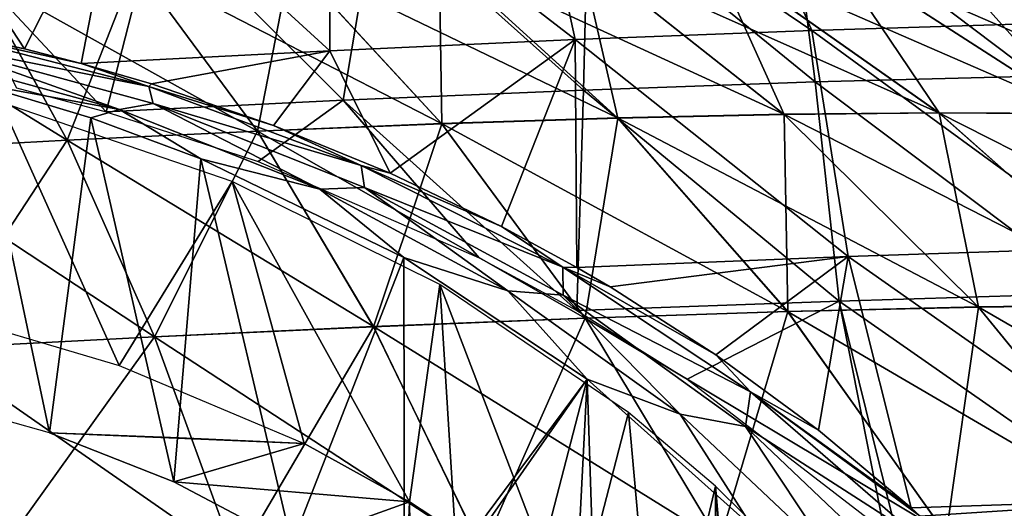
# Model space of a CAD drawing. Header units: millimetres. Extents: x -148 to 148, y -43 to 91.
# Tile 142 of 149: x 20 to 57, y 46 to 64. Entities that reach past the tile are written whole.
import ezdxf

# ---------------------------------------------------------------- set-up
doc = ezdxf.new("R2010")
doc.units = ezdxf.units.MM
doc.header["$LTSCALE"] = 65.185185
for name, color, linetype in [('1', 7, 'CONTINUOUS'), ('179', 7, 'CONTINUOUS'), ('187', 7, 'CONTINUOUS'), ('2', 7, 'CONTINUOUS'), ('204', 7, 'CONTINUOUS'), ('206', 7, 'CONTINUOUS'), ('268', 7, 'CONTINUOUS'), ('290', 7, 'CONTINUOUS')]:
    doc.layers.add(name, color=color, linetype=linetype)

msp = doc.modelspace()

# ---------------------------------------------------------------- linework, layer by layer
at = {"layer": '1', "color": 254, "linetype": 'Continuous', "true_color": 0xb0e0e6}
for points in [[(40.885, 66.855, -27.881), (42.3, 60.729, -36.291), (35.676, 66.755, -30.58), (40.885, 66.855, -27.881)], [(45.75, 66.889, -24.932), (48.469, 60.865, -33.112), (40.885, 66.855, -27.881), (45.75, 66.889, -24.932)], [(48.469, 60.865, -33.112), (42.3, 60.729, -36.291), (40.885, 66.855, -27.881), (48.469, 60.865, -33.112)], [(54.218, 60.922, -29.624), (48.469, 60.865, -33.112), (45.75, 66.889, -24.932), (54.218, 60.922, -29.624)], [(50.226, 66.854, -21.762), (54.218, 60.922, -29.624), (45.75, 66.889, -24.932), (50.226, 66.854, -21.762)], [(59.492, 60.894, -25.866), (54.218, 60.922, -29.624), (50.226, 66.854, -21.762), (59.492, 60.894, -25.866)], [(54.274, 66.745, -18.403), (59.492, 60.894, -25.866), (50.226, 66.854, -21.762), (54.274, 66.745, -18.403)], [(30.17, 66.593, -33.001), (28.94, 60.244, -41.589), (24.415, 66.374, -35.12), (30.17, 66.593, -33.001)], [(35.769, 60.52, -39.127), (28.94, 60.244, -41.589), (30.17, 66.593, -33.001), (35.769, 60.52, -39.127)], [(35.676, 66.755, -30.58), (35.769, 60.52, -39.127), (30.17, 66.593, -33.001), (35.676, 66.755, -30.58)], [(42.3, 60.729, -36.291), (35.769, 60.52, -39.127), (35.676, 66.755, -30.58), (42.3, 60.729, -36.291)], [(64.239, 60.773, -21.876), (59.492, 60.894, -25.866), (54.274, 66.745, -18.403), (64.239, 60.773, -21.876)], [(57.861, 66.558, -14.888), (64.239, 60.773, -21.876), (54.274, 66.745, -18.403), (57.861, 66.558, -14.888)], [(21.879, 59.909, -43.648), (14.654, 59.521, -45.28), (18.465, 66.1, -36.914), (21.879, 59.909, -43.648)], [(24.415, 66.374, -35.12), (21.879, 59.909, -43.648), (18.465, 66.1, -36.914), (24.415, 66.374, -35.12)], [(28.94, 60.244, -41.589), (21.879, 59.909, -43.648), (24.415, 66.374, -35.12), (28.94, 60.244, -41.589)], [(42.3, 60.729, -36.291), (41.094, 53.315, -44.874), (35.769, 60.52, -39.127), (42.3, 60.729, -36.291)], [(48.597, 53.561, -41.659), (41.094, 53.315, -44.874), (42.3, 60.729, -36.291), (48.597, 53.561, -41.659)], [(48.469, 60.865, -33.112), (48.597, 53.561, -41.659), (42.3, 60.729, -36.291), (48.469, 60.865, -33.112)], [(54.218, 60.922, -29.624), (55.674, 53.73, -38.037), (48.469, 60.865, -33.112), (54.218, 60.922, -29.624)], [(55.674, 53.73, -38.037), (48.597, 53.561, -41.659), (48.469, 60.865, -33.112), (55.674, 53.73, -38.037)], [(59.492, 60.894, -25.866), (62.254, 53.811, -34.049), (54.218, 60.922, -29.624), (59.492, 60.894, -25.866)], [(62.254, 53.811, -34.049), (55.674, 53.73, -38.037), (54.218, 60.922, -29.624), (62.254, 53.811, -34.049)], [(28.94, 60.244, -41.589), (25.122, 52.624, -49.931), (21.879, 59.909, -43.648), (28.94, 60.244, -41.589)], [(33.242, 52.999, -47.642), (25.122, 52.624, -49.931), (28.94, 60.244, -41.589), (33.242, 52.999, -47.642)], [(35.769, 60.52, -39.127), (33.242, 52.999, -47.642), (28.94, 60.244, -41.589), (35.769, 60.52, -39.127)], [(41.094, 53.315, -44.874), (33.242, 52.999, -47.642), (35.769, 60.52, -39.127), (41.094, 53.315, -44.874)], [(21.879, 59.909, -43.648), (16.817, 52.197, -51.71), (14.654, 59.521, -45.28), (21.879, 59.909, -43.648)], [(25.122, 52.624, -49.931), (16.817, 52.197, -51.71), (21.879, 59.909, -43.648), (25.122, 52.624, -49.931)], [(55.674, 53.73, -38.037), (54.478, 45.306, -46.581), (48.597, 53.561, -41.659), (55.674, 53.73, -38.037)], [(62.396, 45.495, -42.561), (54.478, 45.306, -46.581), (55.674, 53.73, -38.037), (62.396, 45.495, -42.561)], [(62.254, 53.811, -34.049), (62.396, 45.495, -42.561), (55.674, 53.73, -38.037), (62.254, 53.811, -34.049)], [(41.094, 53.315, -44.874), (37.263, 44.708, -53.169), (33.242, 52.999, -47.642), (41.094, 53.315, -44.874)], [(46.07, 45.04, -50.131), (37.263, 44.708, -53.169), (41.094, 53.315, -44.874), (46.07, 45.04, -50.131)], [(48.597, 53.561, -41.659), (46.07, 45.04, -50.131), (41.094, 53.315, -44.874), (48.597, 53.561, -41.659)], [(54.478, 45.306, -46.581), (46.07, 45.04, -50.131), (48.597, 53.561, -41.659), (54.478, 45.306, -46.581)], [(33.242, 52.999, -47.642), (28.152, 44.321, -55.654), (25.122, 52.624, -49.931), (33.242, 52.999, -47.642)], [(37.263, 44.708, -53.169), (28.152, 44.321, -55.654), (33.242, 52.999, -47.642), (37.263, 44.708, -53.169)], [(25.122, 52.624, -49.931), (18.837, 43.891, -57.551), (16.817, 52.197, -51.71), (25.122, 52.624, -49.931)], [(28.152, 44.321, -55.654), (18.837, 43.891, -57.551), (25.122, 52.624, -49.931), (28.152, 44.321, -55.654)]]:
    msp.add_3dface(points, dxfattribs=at)
at = {"layer": '179', "color": 7, "linetype": 'Continuous'}
for points in [[(46.329, 71.246, -44.3), (49.487, 63.981, -52.126), (39.105, 71, -47.333), (46.329, 71.246, -44.3)], [(53.207, 71.419, -40.904), (57.858, 64.236, -48.292), (46.329, 71.246, -44.3), (53.207, 71.419, -40.904)], [(57.858, 64.236, -48.292), (49.487, 63.981, -52.126), (46.329, 71.246, -44.3), (57.858, 64.236, -48.292)], [(65.745, 64.4, -44.017), (57.858, 64.236, -48.292), (53.207, 71.419, -40.904), (65.745, 64.4, -44.017)], [(39.105, 71, -47.333), (40.714, 63.643, -55.477), (31.598, 70.686, -49.976), (39.105, 71, -47.333)], [(49.487, 63.981, -52.126), (40.714, 63.643, -55.477), (39.105, 71, -47.333), (49.487, 63.981, -52.126)], [(31.598, 70.686, -49.976), (31.62, 63.23, -58.307), (23.868, 70.309, -52.201), (31.598, 70.686, -49.976)], [(40.714, 63.643, -55.477), (31.62, 63.23, -58.307), (31.598, 70.686, -49.976), (40.714, 63.643, -55.477)], [(23.868, 70.309, -52.201), (20.294, 63.304, -60.356), (15.98, 69.875, -53.988), (23.868, 70.309, -52.201)], [(22.397, 62.758, -60.559), (20.294, 63.304, -60.356), (23.868, 70.309, -52.201), (22.397, 62.758, -60.559)], [(31.62, 63.23, -58.307), (22.397, 62.758, -60.559), (23.868, 70.309, -52.201), (31.62, 63.23, -58.307)], [(15.98, 69.875, -53.988), (20.294, 63.304, -60.356), (15.386, 64.355, -59.967), (15.98, 69.875, -53.988)], [(49.487, 63.981, -52.126), (50.842, 55.597, -59.925), (40.714, 63.643, -55.477), (49.487, 63.981, -52.126)], [(57.858, 64.236, -48.292), (60.529, 55.925, -55.894), (49.487, 63.981, -52.126), (57.858, 64.236, -48.292)], [(60.529, 55.925, -55.894), (50.842, 55.597, -59.925), (49.487, 63.981, -52.126), (60.529, 55.925, -55.894)], [(31.62, 63.23, -58.307), (40.714, 63.643, -55.477), (33.862, 58.69, -62.067), (31.62, 63.23, -58.307)], [(40.714, 63.643, -55.477), (37.983, 56.716, -62.792), (33.862, 58.69, -62.067), (40.714, 63.643, -55.477)], [(40.774, 55.199, -63.346), (37.983, 56.716, -62.792), (40.714, 63.643, -55.477), (40.774, 55.199, -63.346)], [(50.842, 55.597, -59.925), (40.774, 55.199, -63.346), (40.714, 63.643, -55.477), (50.842, 55.597, -59.925)], [(22.397, 62.758, -60.559), (31.62, 63.23, -58.307), (25.004, 62, -60.841), (22.397, 62.758, -60.559)], [(25.004, 62, -60.841), (31.62, 63.23, -58.307), (29.532, 60.456, -61.415), (25.004, 62, -60.841)], [(29.532, 60.456, -61.415), (31.62, 63.23, -58.307), (33.862, 58.69, -62.067), (29.532, 60.456, -61.415)], [(60.529, 55.925, -55.894), (63.607, 46.632, -62.424), (50.842, 55.597, -59.925), (60.529, 55.925, -55.894)], [(40.774, 55.199, -63.346), (50.842, 55.597, -59.925), (42.017, 54.473, -63.608), (40.774, 55.199, -63.346)], [(42.017, 54.473, -63.608), (50.842, 55.597, -59.925), (45.939, 51.964, -64.508), (42.017, 54.473, -63.608)], [(50.842, 55.597, -59.925), (49.746, 49.164, -65.494), (45.939, 51.964, -64.508), (50.842, 55.597, -59.925)], [(53.173, 46.289, -66.485), (49.746, 49.164, -65.494), (50.842, 55.597, -59.925), (53.173, 46.289, -66.485)], [(63.607, 46.632, -62.424), (53.173, 46.289, -66.485), (50.842, 55.597, -59.925), (63.607, 46.632, -62.424)], [(53.173, 46.289, -66.485), (63.607, 46.632, -62.424), (53.51, 45.986, -66.588), (53.173, 46.289, -66.485)], [(53.51, 45.986, -66.588), (63.607, 46.632, -62.424), (57.074, 42.529, -67.741), (53.51, 45.986, -66.588)]]:
    msp.add_3dface(points, dxfattribs=at)
at = {"layer": '187', "color": 7, "linetype": 'Continuous'}
for points in [[(14.538, 50.945, -61.224), (18.488, 62.026, -60.939), (21.223, 49.074, -61.873), (14.538, 50.945, -61.224)], [(18.488, 62.026, -60.939), (22.762, 60.742, -61.417), (21.223, 49.074, -61.873), (18.488, 62.026, -60.939)], [(21.223, 49.074, -61.873), (22.762, 60.742, -61.417), (25.838, 47.256, -62.482), (21.223, 49.074, -61.873)], [(22.762, 60.742, -61.417), (26.832, 59.228, -61.977), (25.838, 47.256, -62.482), (22.762, 60.742, -61.417)], [(25.838, 47.256, -62.482), (26.832, 59.228, -61.977), (30.216, 44.942, -63.202), (25.838, 47.256, -62.482)], [(26.832, 59.228, -61.977), (34.362, 55.571, -63.307), (30.216, 44.942, -63.202), (26.832, 59.228, -61.977)], [(30.216, 44.942, -63.202), (34.362, 55.571, -63.307), (34.386, 41.937, -64.038), (30.216, 44.942, -63.202)], [(34.362, 55.571, -63.307), (41.159, 51.059, -64.9), (34.386, 41.937, -64.038), (34.362, 55.571, -63.307)], [(34.386, 41.937, -64.038), (41.159, 51.059, -64.9), (34.644, 41.715, -64.095), (34.386, 41.937, -64.038)], [(34.644, 41.715, -64.095), (41.159, 51.059, -64.9), (37.869, 38.382, -64.881), (34.644, 41.715, -64.095)], [(37.869, 38.382, -64.881), (41.159, 51.059, -64.9), (40.327, 34.645, -65.596), (37.869, 38.382, -64.881)], [(40.327, 34.645, -65.596), (41.159, 51.059, -64.9), (41.822, 30.906, -66.133), (40.327, 34.645, -65.596)], [(41.159, 51.059, -64.9), (47.295, 45.571, -66.74), (41.822, 30.906, -66.133), (41.159, 51.059, -64.9)]]:
    msp.add_3dface(points, dxfattribs=at)
at = {"layer": '2', "color": 254, "linetype": 'Continuous', "true_color": 0xb0e0e6}
for points in [[(35.669, 66.761, 30.574), (48.459, 60.874, 33.105), (40.876, 66.862, 27.875), (35.669, 66.761, 30.574)], [(40.876, 66.862, 27.875), (54.206, 60.932, 29.617), (45.738, 66.897, 24.925), (40.876, 66.862, 27.875)], [(48.459, 60.874, 33.105), (54.206, 60.932, 29.617), (40.876, 66.862, 27.875), (48.459, 60.874, 33.105)], [(54.206, 60.932, 29.617), (59.476, 60.905, 25.859), (45.738, 66.897, 24.925), (54.206, 60.932, 29.617)], [(45.738, 66.897, 24.925), (59.476, 60.905, 25.859), (50.211, 66.862, 21.755), (45.738, 66.897, 24.925)], [(59.476, 60.905, 25.859), (64.221, 60.786, 21.869), (50.211, 66.862, 21.755), (59.476, 60.905, 25.859)], [(50.211, 66.862, 21.755), (64.221, 60.786, 21.869), (54.257, 66.754, 18.396), (50.211, 66.862, 21.755)], [(24.411, 66.378, 35.115), (35.764, 60.526, 39.121), (30.165, 66.598, 32.995), (24.411, 66.378, 35.115)], [(30.165, 66.598, 32.995), (42.292, 60.736, 36.285), (35.669, 66.761, 30.574), (30.165, 66.598, 32.995)], [(35.764, 60.526, 39.121), (42.292, 60.736, 36.285), (30.165, 66.598, 32.995), (35.764, 60.526, 39.121)], [(42.292, 60.736, 36.285), (48.459, 60.874, 33.105), (35.669, 66.761, 30.574), (42.292, 60.736, 36.285)], [(64.221, 60.786, 21.869), (68.395, 60.567, 17.691), (54.257, 66.754, 18.396), (64.221, 60.786, 21.869)], [(54.257, 66.754, 18.396), (68.395, 60.567, 17.691), (57.84, 66.569, 14.882), (54.257, 66.754, 18.396)], [(12.374, 65.779, 38.364), (21.877, 59.913, 43.644), (18.463, 66.103, 36.911), (12.374, 65.779, 38.364)], [(18.463, 66.103, 36.911), (28.937, 60.249, 41.584), (24.411, 66.378, 35.115), (18.463, 66.103, 36.911)], [(21.877, 59.913, 43.644), (28.937, 60.249, 41.584), (18.463, 66.103, 36.911), (21.877, 59.913, 43.644)], [(28.937, 60.249, 41.584), (35.764, 60.526, 39.121), (24.411, 66.378, 35.115), (28.937, 60.249, 41.584)], [(14.654, 59.523, 45.277), (21.877, 59.913, 43.644), (12.374, 65.779, 38.364), (14.654, 59.523, 45.277)], [(35.764, 60.526, 39.121), (48.59, 53.57, 41.653), (42.292, 60.736, 36.285), (35.764, 60.526, 39.121)], [(42.292, 60.736, 36.285), (55.665, 53.74, 38.031), (48.459, 60.874, 33.105), (42.292, 60.736, 36.285)], [(48.59, 53.57, 41.653), (55.665, 53.74, 38.031), (42.292, 60.736, 36.285), (48.59, 53.57, 41.653)], [(48.459, 60.874, 33.105), (62.242, 53.823, 34.043), (54.206, 60.932, 29.617), (48.459, 60.874, 33.105)], [(55.665, 53.74, 38.031), (62.242, 53.823, 34.043), (48.459, 60.874, 33.105), (55.665, 53.74, 38.031)], [(62.242, 53.823, 34.043), (68.253, 53.81, 29.734), (54.206, 60.932, 29.617), (62.242, 53.823, 34.043)], [(54.206, 60.932, 29.617), (68.253, 53.81, 29.734), (59.476, 60.905, 25.859), (54.206, 60.932, 29.617)], [(21.877, 59.913, 43.644), (33.238, 53.005, 47.638), (28.937, 60.249, 41.584), (21.877, 59.913, 43.644)], [(28.937, 60.249, 41.584), (41.089, 53.322, 44.868), (35.764, 60.526, 39.121), (28.937, 60.249, 41.584)], [(33.238, 53.005, 47.638), (41.089, 53.322, 44.868), (28.937, 60.249, 41.584), (33.238, 53.005, 47.638)], [(41.089, 53.322, 44.868), (48.59, 53.57, 41.653), (35.764, 60.526, 39.121), (41.089, 53.322, 44.868)], [(14.654, 59.523, 45.277), (25.12, 52.628, 49.927), (21.877, 59.913, 43.644), (14.654, 59.523, 45.277)], [(25.12, 52.628, 49.927), (33.238, 53.005, 47.638), (21.877, 59.913, 43.644), (25.12, 52.628, 49.927)], [(16.816, 52.2, 51.708), (25.12, 52.628, 49.927), (14.654, 59.523, 45.277), (16.816, 52.2, 51.708)], [(48.59, 53.57, 41.653), (62.388, 45.507, 42.555), (55.665, 53.74, 38.031), (48.59, 53.57, 41.653)], [(55.665, 53.74, 38.031), (69.728, 45.61, 38.114), (62.242, 53.823, 34.043), (55.665, 53.74, 38.031)], [(62.388, 45.507, 42.555), (69.728, 45.61, 38.114), (55.665, 53.74, 38.031), (62.388, 45.507, 42.555)], [(33.238, 53.005, 47.638), (46.065, 45.048, 50.127), (41.089, 53.322, 44.868), (33.238, 53.005, 47.638)], [(41.089, 53.322, 44.868), (54.471, 45.316, 46.575), (48.59, 53.57, 41.653), (41.089, 53.322, 44.868)], [(46.065, 45.048, 50.127), (54.471, 45.316, 46.575), (41.089, 53.322, 44.868), (46.065, 45.048, 50.127)], [(54.471, 45.316, 46.575), (62.388, 45.507, 42.555), (48.59, 53.57, 41.653), (54.471, 45.316, 46.575)], [(25.12, 52.628, 49.927), (37.26, 44.714, 53.165), (33.238, 53.005, 47.638), (25.12, 52.628, 49.927)], [(37.26, 44.714, 53.165), (46.065, 45.048, 50.127), (33.238, 53.005, 47.638), (37.26, 44.714, 53.165)], [(16.816, 52.2, 51.708), (28.15, 44.326, 55.651), (25.12, 52.628, 49.927), (16.816, 52.2, 51.708)], [(28.15, 44.326, 55.651), (37.26, 44.714, 53.165), (25.12, 52.628, 49.927), (28.15, 44.326, 55.651)], [(18.836, 43.894, 57.549), (28.15, 44.326, 55.651), (16.816, 52.2, 51.708), (18.836, 43.894, 57.549)]]:
    msp.add_3dface(points, dxfattribs=at)
at = {"layer": '204', "color": 7, "linetype": 'Continuous'}
for points in [[(41.194, 68.94, -45.098), (49.617, 62.069, -50.344), (48.71, 69.147, -41.782), (41.194, 68.94, -45.098)], [(48.71, 69.147, -41.782), (57.807, 62.283, -46.581), (55.808, 69.266, -38.078), (48.71, 69.147, -41.782)], [(49.617, 62.069, -50.344), (57.807, 62.283, -46.581), (48.71, 69.147, -41.782), (49.617, 62.069, -50.344)], [(55.808, 69.266, -38.078), (65.518, 62.404, -42.399), (62.423, 69.293, -34.026), (55.808, 69.266, -38.078)], [(57.807, 62.283, -46.581), (65.518, 62.404, -42.399), (55.808, 69.266, -38.078), (57.807, 62.283, -46.581)], [(25.205, 68.288, -50.421), (32.115, 61.393, -56.446), (33.334, 68.652, -47.989), (25.205, 68.288, -50.421)], [(32.115, 61.393, -56.446), (41.026, 61.769, -53.645), (33.334, 68.652, -47.989), (32.115, 61.393, -56.446)], [(33.334, 68.652, -47.989), (41.026, 61.769, -53.645), (41.194, 68.94, -45.098), (33.334, 68.652, -47.989)], [(41.026, 61.769, -53.645), (49.617, 62.069, -50.344), (41.194, 68.94, -45.098), (41.026, 61.769, -53.645)], [(16.885, 67.855, -52.368), (23.329, 60.969, -58.634), (25.205, 68.288, -50.421), (16.885, 67.855, -52.368)], [(23.329, 60.969, -58.634), (32.115, 61.393, -56.446), (25.205, 68.288, -50.421), (23.329, 60.969, -58.634)], [(20, 61.853, -58.304), (23.329, 60.969, -58.634), (16.885, 67.855, -52.368), (20, 61.853, -58.304)], [(41.026, 61.769, -53.645), (50.51, 53.952, -58.047), (49.617, 62.069, -50.344), (41.026, 61.769, -53.645)], [(49.617, 62.069, -50.344), (60.042, 54.241, -54.091), (57.807, 62.283, -46.581), (49.617, 62.069, -50.344)], [(50.51, 53.952, -58.047), (60.042, 54.241, -54.091), (49.617, 62.069, -50.344), (50.51, 53.952, -58.047)], [(32.115, 61.393, -56.446), (40.784, 53.596, -61.355), (41.026, 61.769, -53.645), (32.115, 61.393, -56.446)], [(40.784, 53.596, -61.355), (50.51, 53.952, -58.047), (41.026, 61.769, -53.645), (40.784, 53.596, -61.355)], [(23.329, 60.969, -58.634), (28.963, 59.123, -59.321), (32.115, 61.393, -56.446), (23.329, 60.969, -58.634)], [(28.963, 59.123, -59.321), (37.162, 55.558, -60.638), (32.115, 61.393, -56.446), (28.963, 59.123, -59.321)], [(37.162, 55.558, -60.638), (40.784, 53.596, -61.355), (32.115, 61.393, -56.446), (37.162, 55.558, -60.638)], [(50.51, 53.952, -58.047), (62.972, 45.253, -60.43), (60.042, 54.241, -54.091), (50.51, 53.952, -58.047)], [(40.784, 53.596, -61.355), (44.868, 51.054, -62.271), (50.51, 53.952, -58.047), (40.784, 53.596, -61.355)], [(44.868, 51.054, -62.271), (52.188, 45.427, -64.245), (50.51, 53.952, -58.047), (44.868, 51.054, -62.271)], [(52.188, 45.427, -64.245), (52.728, 44.949, -64.409), (50.51, 53.952, -58.047), (52.188, 45.427, -64.245)], [(52.728, 44.949, -64.409), (62.972, 45.253, -60.43), (50.51, 53.952, -58.047), (52.728, 44.949, -64.409)]]:
    msp.add_3dface(points, dxfattribs=at)
at = {"layer": '206', "color": 7, "linetype": 'Continuous'}
for points in [[(16.374, 53.766, -58.695), (23.811, 51.567, -59.497), (19.423, 61.321, -58.545), (16.374, 53.766, -58.695)], [(19.423, 61.321, -58.545), (23.811, 51.567, -59.497), (28, 58.378, -59.65), (19.423, 61.321, -58.545)], [(23.811, 51.567, -59.497), (30.666, 48.68, -60.54), (28, 58.378, -59.65), (23.811, 51.567, -59.497)], [(28, 58.378, -59.65), (34.573, 46.516, -61.287), (35.697, 54.565, -61.055), (28, 58.378, -59.65)], [(30.666, 48.68, -60.54), (34.573, 46.516, -61.287), (28, 58.378, -59.65), (30.666, 48.68, -60.54)], [(34.573, 46.516, -61.287), (36.262, 45.402, -61.646), (35.697, 54.565, -61.055), (34.573, 46.516, -61.287)], [(35.697, 54.565, -61.055), (40.61, 41.753, -62.714), (42.693, 49.828, -62.748), (35.697, 54.565, -61.055)], [(36.262, 45.402, -61.646), (40.61, 41.753, -62.714), (35.697, 54.565, -61.055), (36.262, 45.402, -61.646)], [(40.61, 41.753, -62.714), (43.757, 37.955, -63.639), (42.693, 49.828, -62.748), (40.61, 41.753, -62.714)], [(42.693, 49.828, -62.748), (43.757, 37.955, -63.639), (45.919, 47.097, -63.69), (42.693, 49.828, -62.748)], [(43.757, 37.955, -63.639), (45.875, 34.13, -64.381), (45.919, 47.097, -63.69), (43.757, 37.955, -63.639)], [(45.875, 34.13, -64.381), (47.125, 30.4, -64.92), (45.919, 47.097, -63.69), (45.875, 34.13, -64.381)], [(45.919, 47.097, -63.69), (47.656, 26.899, -65.257), (49.019, 44.034, -64.715), (45.919, 47.097, -63.69)], [(47.125, 30.4, -64.92), (47.656, 26.899, -65.257), (45.919, 47.097, -63.69), (47.125, 30.4, -64.92)]]:
    msp.add_3dface(points, dxfattribs=at)
at = {"layer": '268', "color": 7, "linetype": 'Continuous'}
for points in [[(15.386, 64.355, -59.967), (20.294, 63.304, -60.356), (16.757, 63.995, -60.154), (15.386, 64.355, -59.967)], [(16.757, 63.995, -60.154), (22.397, 62.758, -60.559), (24.907, 61.901, -60.945), (16.757, 63.995, -60.154)], [(20.294, 63.304, -60.356), (22.397, 62.758, -60.559), (16.757, 63.995, -60.154), (20.294, 63.304, -60.356)], [(16.757, 63.995, -60.154), (24.907, 61.901, -60.945), (16.892, 63.509, -60.485), (16.757, 63.995, -60.154)], [(16.061, 63.171, -60.626), (16.892, 63.509, -60.485), (23.819, 61.048, -61.444), (16.061, 63.171, -60.626)], [(18.488, 62.026, -60.939), (16.061, 63.171, -60.626), (23.819, 61.048, -61.444), (18.488, 62.026, -60.939)], [(16.892, 63.509, -60.485), (24.907, 61.901, -60.945), (25.064, 61.276, -61.351), (16.892, 63.509, -60.485)], [(16.892, 63.509, -60.485), (25.064, 61.276, -61.351), (23.819, 61.048, -61.444), (16.892, 63.509, -60.485)], [(22.397, 62.758, -60.559), (25.004, 62, -60.841), (24.907, 61.901, -60.945), (22.397, 62.758, -60.559)], [(22.762, 60.742, -61.417), (18.488, 62.026, -60.939), (23.819, 61.048, -61.444), (22.762, 60.742, -61.417)], [(25.004, 62, -60.841), (29.532, 60.456, -61.415), (24.907, 61.901, -60.945), (25.004, 62, -60.841)], [(24.907, 61.901, -60.945), (29.532, 60.456, -61.415), (32.778, 58.975, -62.05), (24.907, 61.901, -60.945)], [(24.907, 61.901, -60.945), (32.778, 58.975, -62.05), (25.064, 61.276, -61.351), (24.907, 61.901, -60.945)], [(26.832, 59.228, -61.977), (22.762, 60.742, -61.417), (23.819, 61.048, -61.444), (26.832, 59.228, -61.977)], [(23.819, 61.048, -61.444), (25.064, 61.276, -61.351), (31.249, 58.097, -62.572), (23.819, 61.048, -61.444)], [(26.832, 59.228, -61.977), (23.819, 61.048, -61.444), (31.249, 58.097, -62.572), (26.832, 59.228, -61.977)], [(25.064, 61.276, -61.351), (32.778, 58.975, -62.05), (32.902, 58.164, -62.551), (25.064, 61.276, -61.351)], [(25.064, 61.276, -61.351), (32.902, 58.164, -62.551), (31.249, 58.097, -62.572), (25.064, 61.276, -61.351)], [(29.532, 60.456, -61.415), (33.862, 58.69, -62.067), (32.778, 58.975, -62.05), (29.532, 60.456, -61.415)], [(34.362, 55.571, -63.307), (26.832, 59.228, -61.977), (31.249, 58.097, -62.572), (34.362, 55.571, -63.307)], [(33.862, 58.69, -62.067), (37.983, 56.716, -62.792), (32.778, 58.975, -62.05), (33.862, 58.69, -62.067)], [(32.778, 58.975, -62.05), (37.983, 56.716, -62.792), (40.255, 55.203, -63.466), (32.778, 58.975, -62.05)], [(32.778, 58.975, -62.05), (40.255, 55.203, -63.466), (32.902, 58.164, -62.551), (32.778, 58.975, -62.05)], [(31.249, 58.097, -62.572), (32.902, 58.164, -62.551), (38.223, 54.326, -63.988), (31.249, 58.097, -62.572)], [(34.362, 55.571, -63.307), (31.249, 58.097, -62.572), (38.223, 54.326, -63.988), (34.362, 55.571, -63.307)], [(32.902, 58.164, -62.551), (40.273, 54.167, -64.071), (38.223, 54.326, -63.988), (32.902, 58.164, -62.551)], [(32.902, 58.164, -62.551), (40.255, 55.203, -63.466), (40.273, 54.167, -64.071), (32.902, 58.164, -62.551)], [(37.983, 56.716, -62.792), (40.774, 55.199, -63.346), (40.255, 55.203, -63.466), (37.983, 56.716, -62.792)], [(41.159, 51.059, -64.9), (34.362, 55.571, -63.307), (38.223, 54.326, -63.988), (41.159, 51.059, -64.9)], [(40.774, 55.199, -63.346), (42.017, 54.473, -63.608), (40.255, 55.203, -63.466), (40.774, 55.199, -63.346)], [(42.017, 54.473, -63.608), (45.939, 51.964, -64.508), (40.255, 55.203, -63.466), (42.017, 54.473, -63.608)], [(40.255, 55.203, -63.466), (45.939, 51.964, -64.508), (47.215, 50.588, -65.168), (40.255, 55.203, -63.466)], [(40.255, 55.203, -63.466), (47.215, 50.588, -65.168), (40.273, 54.167, -64.071), (40.255, 55.203, -63.466)], [(41.159, 51.059, -64.9), (38.223, 54.326, -63.988), (44.616, 49.755, -65.656), (41.159, 51.059, -64.9)], [(38.223, 54.326, -63.988), (40.273, 54.167, -64.071), (44.616, 49.755, -65.656), (38.223, 54.326, -63.988)], [(40.273, 54.167, -64.071), (47.037, 49.302, -65.874), (44.616, 49.755, -65.656), (40.273, 54.167, -64.071)], [(40.273, 54.167, -64.071), (47.215, 50.588, -65.168), (47.037, 49.302, -65.874), (40.273, 54.167, -64.071)], [(45.939, 51.964, -64.508), (49.746, 49.164, -65.494), (47.215, 50.588, -65.168), (45.939, 51.964, -64.508)], [(47.295, 45.571, -66.74), (41.159, 51.059, -64.9), (44.616, 49.755, -65.656), (47.295, 45.571, -66.74)], [(47.215, 50.588, -65.168), (53.514, 45.14, -67.126), (47.037, 49.302, -65.874), (47.215, 50.588, -65.168)], [(53.173, 46.289, -66.485), (53.51, 45.986, -66.588), (47.215, 50.588, -65.168), (53.173, 46.289, -66.485)], [(49.746, 49.164, -65.494), (53.173, 46.289, -66.485), (47.215, 50.588, -65.168), (49.746, 49.164, -65.494)], [(47.215, 50.588, -65.168), (53.51, 45.986, -66.588), (53.514, 45.14, -67.126), (47.215, 50.588, -65.168)], [(47.295, 45.571, -66.74), (44.616, 49.755, -65.656), (50.284, 44.417, -67.519), (47.295, 45.571, -66.74)], [(44.616, 49.755, -65.656), (47.037, 49.302, -65.874), (50.284, 44.417, -67.519), (44.616, 49.755, -65.656)], [(47.037, 49.302, -65.874), (53.041, 43.596, -67.908), (50.284, 44.417, -67.519), (47.037, 49.302, -65.874)], [(47.037, 49.302, -65.874), (53.514, 45.14, -67.126), (53.041, 43.596, -67.908), (47.037, 49.302, -65.874)]]:
    msp.add_3dface(points, dxfattribs=at)
at = {"layer": '290', "color": 7, "linetype": 'Continuous'}
for points in [[(21.223, 49.074, -61.873), (25.838, 47.256, -62.482), (30.666, 48.68, -60.54), (21.223, 49.074, -61.873)], [(21.223, 49.074, -61.873), (30.666, 48.68, -60.54), (26.032, 48.883, -61.26), (21.223, 49.074, -61.873)], [(25.838, 47.256, -62.482), (34.573, 46.516, -61.287), (30.666, 48.68, -60.54), (25.838, 47.256, -62.482)], [(25.838, 47.256, -62.482), (30.216, 44.942, -63.202), (34.573, 46.516, -61.287), (25.838, 47.256, -62.482)], [(30.216, 44.942, -63.202), (34.386, 41.937, -64.038), (34.573, 46.516, -61.287), (30.216, 44.942, -63.202)], [(34.386, 41.937, -64.038), (34.644, 41.715, -64.095), (34.573, 46.516, -61.287), (34.386, 41.937, -64.038)], [(34.644, 41.715, -64.095), (36.262, 45.402, -61.646), (34.573, 46.516, -61.287), (34.644, 41.715, -64.095)]]:
    msp.add_3dface(points, dxfattribs=at)

doc.saveas('drawing.dxf')
